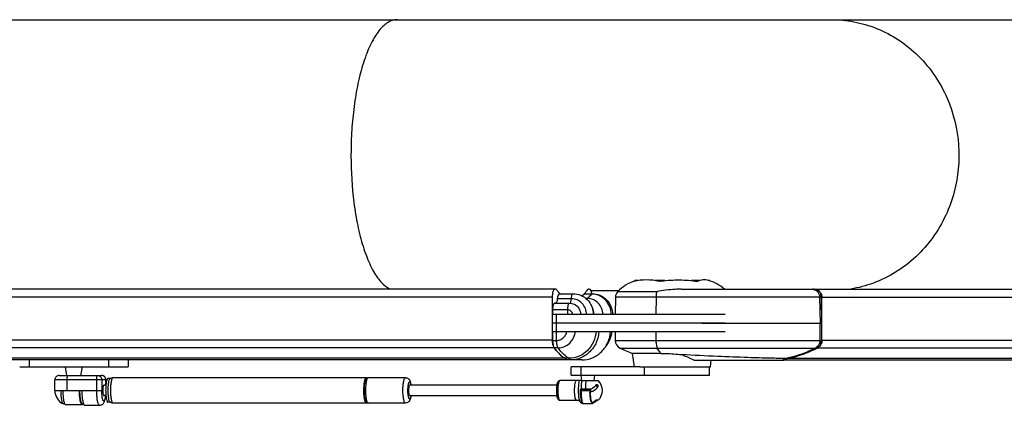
# Model space of a CAD drawing. Extents: x 0 to 594, y 0 to 420.
# Tile 12 of 18: x 501 to 548, y 135 to 153. Entities that reach past the tile are written whole.
import ezdxf

# ---------------------------------------------------------------- set-up
doc = ezdxf.new("R2010")
doc.units = 0
doc.header["$LTSCALE"] = 32.67
for name, color, linetype in [('100-512-R_LIDXF_CONTINUOUS', 7, 'CONTINUOUS'), ('100-5506_L_LDXF_CONTINUOUS', 7, 'CONTINUOUS'), ('100-5506_R_LDXF_CONTINUOUS', 7, 'CONTINUOUS'), ('100-5512-L_LDXF_CONTINUOUS', 7, 'CONTINUOUS'), ('100-5911_1_DXF_CONTINUOUS_', 7, 'CONTINUOUS'), ('100-5913_1_DXF_CONTINUOUS_', 7, 'CONTINUOUS'), ('100-5914_3_DXF_CONTINUOUS_', 7, 'CONTINUOUS'), ('102118-REF_1DXF_CONTINUOUS', 7, 'CONTINUOUS'), ('102679_1_DXF_CONTINUOUS_LI', 7, 'CONTINUOUS'), ('102683_1_DXF_CONTINUOUS_LI', 7, 'CONTINUOUS'), ('102715_1_DXF_CONTINUOUS_LI', 7, 'CONTINUOUS'), ('135122_25_DXF_CONTINUOUS_L', 7, 'CONTINUOUS'), ('135584_3_DXF_CONTINUOUS_LI', 7, 'CONTINUOUS'), ('STAB_K4-D4_3DXF_CONTINUOUS', 7, 'CONTINUOUS')]:
    doc.layers.add(name, color=color, linetype=linetype)

msp = doc.modelspace()

# ---------------------------------------------------------------- linework, layer by layer
at = {"layer": '100-512-R_LIDXF_CONTINUOUS', "color": 9, "linetype": 'CONTINUOUS'}
for p, q in [((538.791, 138.817), (538.791, 137.987)), ((531.053, 138.427), (531.053, 137.987)), ((529.354, 137.639), (538.664, 137.639)), ((537.009, 137.065), (537.174, 137.148))]:
    msp.add_line(p, q, dxfattribs=at)
at = {"layer": '100-512-R_LIDXF_CONTINUOUS', "color": 7, "linetype": 'CONTINUOUS'}
for p, q in [((538.873, 138.817), (538.873, 137.987)), ((529.131, 138.427), (529.131, 137.987)), ((529.131, 137.987), (538.873, 137.987)), ((531.288, 137.388), (529.948, 137.388)), ((530.038, 136.755), (529.948, 137.388)), ((530.288, 136.755), (533.621, 136.755)), ((532.864, 137.065), (537.091, 137.065)), ((533.621, 136.755), (533.665, 137.065)), ((537.091, 137.065), (537.256, 137.148)), ((537.174, 137.148), (537.256, 137.148))]:
    msp.add_line(p, q, dxfattribs=at)
for centre, radius, start, end in [((529.531, 137.998), 0.4, 181.5, 243.7684), ((531.829, 142.662), 5.6, 243.7684, 250.3709)]:
    msp.add_arc(centre, radius, start, end, dxfattribs=at)
at = {"layer": '100-512-R_LIDXF_CONTINUOUS', "color": 9, "linetype": 'CONTINUOUS'}
msp.add_arc((536.252, 142.035), 4.973, 280.6767, 281.6029, dxfattribs=at)
for points, knots in [([(531.053, 137.987), (531.053, 137.919), (531.061, 137.821), (531.088, 137.705), (531.106, 137.658), (531.117, 137.639)], [0, 0, 0, 0, 0.577369, 0.815351, 1, 1, 1, 1]), ([(531.288, 137.388), (531.273, 137.406), (531.211, 137.487), (531.156, 137.572), (531.117, 137.639)], [0, 0, 0, 0, 0.234171, 1, 1, 1, 1]), ([(538.582, 137.639), (538.477, 137.584), (538.052, 137.38), (537.598, 137.235), (537.253, 137.164)], [0, 0, 0, 0, 0.251333, 1, 1, 1, 1]), ([(538.791, 137.987), (538.789, 137.916), (538.75, 137.774), (538.643, 137.671), (538.582, 137.639)], [0, 0, 0, 0, 0.507136, 1, 1, 1, 1])]:
    msp.add_open_spline(points, degree=3, knots=knots, dxfattribs=at)
at = {"layer": '100-512-R_LIDXF_CONTINUOUS', "color": 7, "linetype": 'CONTINUOUS'}
for points, knots in [([(537.256, 137.148), (537.378, 137.171), (537.864, 137.282), (538.333, 137.465), (538.664, 137.639)], [0, 0, 0, 0, 0.249381, 1, 1, 1, 1]), ([(538.664, 137.639), (538.725, 137.671), (538.832, 137.774), (538.872, 137.916), (538.873, 137.987)], [0, 0, 0, 0, 0.492864, 1, 1, 1, 1]), ([(531.288, 137.388), (531.368, 137.388), (531.694, 137.382), (532.02, 137.356), (532.264, 137.328)], [0, 0, 0, 0, 0.246663, 1, 1, 1, 1]), ([(532.264, 137.328), (532.318, 137.306), (532.52, 137.224), (532.72, 137.136), (532.864, 137.065)], [0, 0, 0, 0, 0.265425, 1, 1, 1, 1]), ([(537.174, 137.148), (536.938, 137.148), (536.344, 137.159), (535.276, 137.19), (533.875, 137.244), (532.832, 137.296), (532.264, 137.328)], [0, 0, 0, 0, 0.143858, 0.36266, 0.652378, 1, 1, 1, 1])]:
    msp.add_open_spline(points, degree=3, knots=knots, dxfattribs=at)
at = {"layer": '100-5506_L_LDXF_CONTINUOUS', "color": 9, "linetype": 'CONTINUOUS'}
for p, q in [((527.056, 139.965), (526.395, 139.965)), ((528.009, 140.187), (527.655, 140.187)), ((526.886, 139.448), (526.171, 139.448)), ((526.353, 138.827), (526.353, 139.227)), ((526.885, 139.227), (526.886, 139.448))]:
    msp.add_line(p, q, dxfattribs=at)
at = {"layer": '100-5506_L_LDXF_CONTINUOUS', "color": 7, "linetype": 'CONTINUOUS'}
for p, q in [((526.501, 140.205), (527.136, 140.205)), ((527.691, 140.205), (528.036, 140.205)), ((527.803, 139.983), (527.745, 139.983)), ((526.28, 139.759), (526.969, 139.759)), ((534.328, 139.227), (526.165, 139.227)), ((526.165, 138.827), (526.165, 139.227)), ((526.171, 139.448), (526.169, 139.227)), ((526.165, 138.827), (534.328, 138.827))]:
    msp.add_line(p, q, dxfattribs=at)
msp.add_arc((527.314, 139.215), 0.797, 0.8887, 17.4829, dxfattribs=at)
for points, knots in [([(526.395, 139.965), (526.391, 139.919), (526.38, 139.855), (526.348, 139.786), (526.328, 139.764), (526.317, 139.759)], [0, 0, 0, 0, 0.618797, 0.842426, 1, 1, 1, 1]), ([(526.501, 140.205), (526.469, 140.205), (526.43, 140.139), (526.407, 140.057), (526.398, 139.997), (526.395, 139.965)], [0, 0, 0, 0, 0.347696, 0.643961, 1, 1, 1, 1]), ([(527.136, 140.205), (527.261, 140.205), (527.515, 140.153), (527.835, 139.935), (528.049, 139.61), (528.101, 139.354), (528.102, 139.227)], [0, 0, 0, 0, 0.248206, 0.497442, 0.748174, 1, 1, 1, 1]), ([(527.655, 140.187), (527.647, 140.179), (527.618, 140.15), (527.587, 140.122), (527.563, 140.102)], [0, 0, 0, 0, 0.256859, 1, 1, 1, 1]), ([(527.691, 140.205), (527.688, 140.205), (527.674, 140.203), (527.662, 140.194), (527.655, 140.187)], [0, 0, 0, 0, 0.226246, 1, 1, 1, 1]), ([(528.545, 139.227), (528.544, 139.326), (528.503, 139.524), (528.338, 139.775), (528.093, 139.944), (527.899, 139.983), (527.803, 139.983)], [0, 0, 0, 0, 0.253987, 0.505627, 0.753981, 1, 1, 1, 1]), ([(528.036, 140.205), (528.161, 140.205), (528.415, 140.153), (528.735, 139.935), (528.949, 139.61), (529.001, 139.354), (529.003, 139.227)], [0, 0, 0, 0, 0.248206, 0.497442, 0.748174, 1, 1, 1, 1]), ([(526.28, 139.759), (526.265, 139.759), (526.239, 139.74), (526.219, 139.705), (526.195, 139.65), (526.177, 139.562), (526.171, 139.488), (526.171, 139.448)], [0, 0, 0, 0, 0.136609, 0.234978, 0.355663, 0.654176, 1, 1, 1, 1])]:
    msp.add_open_spline(points, degree=3, knots=knots, dxfattribs=at)
at = {"layer": '100-5506_L_LDXF_CONTINUOUS', "color": 9, "linetype": 'CONTINUOUS'}
for points, knots in [([(526.995, 139.759), (527.004, 139.763), (527.02, 139.787), (527.044, 139.855), (527.052, 139.919), (527.056, 139.965)], [0, 0, 0, 0, 0.14029, 0.360625, 1, 1, 1, 1]), ([(527.056, 139.965), (527.059, 140.023), (527.071, 140.101), (527.1, 140.182), (527.125, 140.205), (527.136, 140.205)], [0, 0, 0, 0, 0.668275, 0.878612, 1, 1, 1, 1]), ([(527.78, 139.227), (527.779, 139.324), (527.739, 139.517), (527.578, 139.762), (527.339, 139.927), (527.149, 139.965), (527.056, 139.965)], [0, 0, 0, 0, 0.253987, 0.505626, 0.75398, 1, 1, 1, 1]), ([(527.803, 139.983), (527.821, 139.995), (527.899, 140.053), (527.964, 140.127), (528.009, 140.187)], [0, 0, 0, 0, 0.22365, 1, 1, 1, 1]), ([(528.009, 140.187), (528.011, 140.19), (528.018, 140.198), (528.029, 140.205), (528.036, 140.205)], [0, 0, 0, 0, 0.307572, 1, 1, 1, 1]), ([(528.948, 139.227), (528.946, 139.352), (528.896, 139.604), (528.687, 139.922), (528.377, 140.137), (528.13, 140.187), (528.009, 140.187)], [0, 0, 0, 0, 0.253988, 0.505634, 0.753988, 1, 1, 1, 1]), ([(526.886, 139.448), (526.886, 139.488), (526.891, 139.562), (526.904, 139.649), (526.922, 139.705), (526.937, 139.738), (526.956, 139.759), (526.969, 139.759)], [0, 0, 0, 0, 0.359206, 0.66611, 0.787433, 0.883, 1, 1, 1, 1]), ([(527.187, 139.713), (527.277, 139.672), (527.439, 139.532), (527.499, 139.328), (527.501, 139.227)], [0, 0, 0, 0, 0.495701, 1, 1, 1, 1]), ([(527.11, 139.227), (527.108, 139.284), (527.059, 139.4), (526.942, 139.448), (526.886, 139.448)], [0, 0, 0, 0, 0.505933, 1, 1, 1, 1])]:
    msp.add_open_spline(points, degree=3, knots=knots, dxfattribs=at)
at = {"layer": '100-5506_L_LDXF_CONTINUOUS', "color": 7, "linetype": 'CONTINUOUS'}
msp.add_open_spline([(526.969, 139.759), (527.043, 139.759), (527.119, 139.743), (527.187, 139.713)], degree=3, dxfattribs=at)
at = {"layer": '100-5506_R_LDXF_CONTINUOUS', "color": 7, "linetype": 'CONTINUOUS'}
for p, q in [((526.165, 138.827), (534.328, 138.827)), ((526.165, 138.427), (526.165, 138.827)), ((526.165, 138.427), (534.328, 138.427)), ((526.169, 138.427), (526.174, 137.996)), ((526.95, 137.158), (526.762, 137.158)), ((526.762, 137.158), (526.822, 137.076)), ((527.557, 137.076), (526.822, 137.076))]:
    msp.add_line(p, q, dxfattribs=at)
at = {"layer": '100-5506_R_LDXF_CONTINUOUS', "color": 9, "linetype": 'CONTINUOUS'}
for p, q in [((526.353, 138.427), (526.353, 138.827)), ((526.362, 137.996), (526.357, 138.427)), ((526.174, 137.996), (526.362, 137.996)), ((526.438, 137.649), (526.25, 137.649)), ((527.01, 137.076), (526.95, 137.158))]:
    msp.add_line(p, q, dxfattribs=at)
for points, knots in [([(526.362, 137.996), (526.418, 137.996), (526.534, 138.018), (526.684, 138.111), (526.795, 138.253), (526.833, 138.368), (526.843, 138.427)], [0, 0, 0, 0, 0.243576, 0.490673, 0.743061, 1, 1, 1, 1]), ([(526.438, 137.649), (526.537, 137.649), (526.74, 137.689), (526.999, 137.86), (527.182, 138.117), (527.239, 138.323), (527.249, 138.427)], [0, 0, 0, 0, 0.243228, 0.490277, 0.742916, 1, 1, 1, 1]), ([(526.438, 137.649), (526.425, 137.667), (526.403, 137.714), (526.371, 137.83), (526.362, 137.927), (526.362, 137.996)], [0, 0, 0, 0, 0.188611, 0.427048, 1, 1, 1, 1]), ([(526.95, 137.158), (526.904, 137.182), (526.703, 137.31), (526.544, 137.496), (526.438, 137.649)], [0, 0, 0, 0, 0.218508, 1, 1, 1, 1])]:
    msp.add_open_spline(points, degree=3, knots=knots, dxfattribs=at)
at = {"layer": '100-5506_R_LDXF_CONTINUOUS', "color": 7, "linetype": 'CONTINUOUS'}
for points, knots in [([(528.223, 138.427), (528.213, 138.259), (528.133, 137.925), (527.847, 137.506), (527.435, 137.225), (527.11, 137.158), (526.95, 137.158)], [0, 0, 0, 0, 0.257106, 0.509866, 0.756925, 1, 1, 1, 1]), ([(528.361, 138.427), (528.35, 138.248), (528.266, 137.893), (527.964, 137.446), (527.525, 137.146), (527.18, 137.076), (527.01, 137.076)], [0, 0, 0, 0, 0.257114, 0.5099, 0.756955, 1, 1, 1, 1]), ([(527.557, 137.076), (527.727, 137.076), (528.073, 137.146), (528.511, 137.446), (528.813, 137.893), (528.897, 138.248), (528.908, 138.427)], [0, 0, 0, 0, 0.243045, 0.4901, 0.742886, 1, 1, 1, 1]), ([(528.673, 137.701), (528.753, 137.799), (528.896, 138.027), (528.964, 138.289), (528.974, 138.427)], [0, 0, 0, 0, 0.478387, 1, 1, 1, 1]), ([(526.174, 137.996), (526.174, 137.927), (526.183, 137.83), (526.215, 137.714), (526.237, 137.667), (526.25, 137.649)], [0, 0, 0, 0, 0.572951, 0.811388, 1, 1, 1, 1]), ([(526.25, 137.649), (526.289, 137.593), (526.431, 137.404), (526.612, 137.236), (526.762, 137.158)], [0, 0, 0, 0, 0.285666, 1, 1, 1, 1])]:
    msp.add_open_spline(points, degree=3, knots=knots, dxfattribs=at)
at = {"layer": '100-5512-L_LDXF_CONTINUOUS', "color": 7, "linetype": 'CONTINUOUS'}
for p, q in [((530.193, 140.825), (530.055, 140.825)), ((530.055, 140.825), (530.055, 140.797)), ((531.479, 140.825), (531.015, 140.825)), ((531.213, 140.825), (531.213, 140.788)), ((533.114, 140.825), (532.737, 140.825)), ((532.987, 140.825), (532.987, 140.79)), ((533.603, 140.825), (533.552, 140.825)), ((533.603, 140.825), (533.603, 140.81)), ((529.142, 140.045), (529.12, 139.227)), ((532.249, 140.419), (538.503, 140.419)), ((538.894, 138.817), (538.864, 140.045)), ((533.215, 138.817), (538.894, 138.817))]:
    msp.add_line(p, q, dxfattribs=at)
at = {"layer": '100-5512-L_LDXF_CONTINUOUS', "color": 9, "linetype": 'CONTINUOUS'}
for p, q in [((538.864, 140.045), (529.142, 140.045)), ((531.085, 140.297), (529.244, 140.297)), ((531.056, 140.045), (531.05, 139.227)), ((538.781, 140.045), (538.812, 138.817))]:
    msp.add_line(p, q, dxfattribs=at)
at = {"layer": '100-5512-L_LDXF_CONTINUOUS', "color": 7, "linetype": 'CONTINUOUS'}
for centre, radius, start, end in [((530.621, 139.017), 1.88, 107.5239, 137.1077), ((530.269, 140.296), 0.554, 112.6582, 117.8651), ((530.286, 140.245), 0.607, 105.2504, 107.1836), ((531.829, 137.339), 3.503, 98.4607, 100.3894), ((533.037, 139.017), 1.88, 48.2438, 74.7441), ((529.525, 140.035), 0.384, 137.1077, 178.5), ((538.503, 140.08), 0.34, 87.5233, 89.9942)]:
    msp.add_arc(centre, radius, start, end, dxfattribs=at)
for points, knots in [([(531.198, 140.785), (531.006, 140.839), (530.604, 140.873), (530.202, 140.839), (530.01, 140.785)], [0, 0, 0, 0, 0.500001, 1, 1, 1, 1]), ([(531.314, 140.804), (531.595, 140.846), (532.166, 140.87), (532.737, 140.836), (533.017, 140.785)], [0, 0, 0, 0, 0.500046, 1, 1, 1, 1]), ([(533.532, 140.831), (533.449, 140.854), (533.271, 140.867), (533.095, 140.826), (533.017, 140.785)], [0, 0, 0, 0, 0.493375, 1, 1, 1, 1]), ([(532.249, 140.419), (532.152, 140.419), (531.762, 140.408), (531.373, 140.355), (531.085, 140.297)], [0, 0, 0, 0, 0.248566, 1, 1, 1, 1]), ([(538.864, 140.045), (538.862, 140.093), (538.843, 140.188), (538.767, 140.31), (538.654, 140.394), (538.563, 140.417), (538.517, 140.419)], [0, 0, 0, 0, 0.256953, 0.50987, 0.757086, 1, 1, 1, 1])]:
    msp.add_open_spline(points, degree=3, knots=knots, dxfattribs=at)
at = {"layer": '100-5512-L_LDXF_CONTINUOUS', "color": 9, "linetype": 'CONTINUOUS'}
for points, knots in [([(531.085, 140.297), (531.081, 140.279), (531.063, 140.196), (531.056, 140.111), (531.056, 140.045)], [0, 0, 0, 0, 0.221487, 1, 1, 1, 1]), ([(538.421, 140.419), (538.467, 140.419), (538.561, 140.4), (538.68, 140.316), (538.76, 140.192), (538.78, 140.094), (538.781, 140.045)], [0, 0, 0, 0, 0.242889, 0.489949, 0.742865, 1, 1, 1, 1])]:
    msp.add_open_spline(points, degree=3, knots=knots, dxfattribs=at)
at = {"layer": '100-5911_1_DXF_CONTINUOUS_', "color": 7, "linetype": 'CONTINUOUS'}
for p, q in [((527.553, 136.101), (527.522, 136.355)), ((528.13, 136.101), (528.162, 136.355))]:
    msp.add_line(p, q, dxfattribs=at)
at = {"layer": '100-5913_1_DXF_CONTINUOUS_', "color": 7, "linetype": 'CONTINUOUS'}
for p, q in [((503.233, 136.344), (503.166, 136.756)), ((503.899, 136.344), (503.966, 136.756))]:
    msp.add_line(p, q, dxfattribs=at)
at = {"layer": '100-5914_3_DXF_CONTINUOUS_', "color": 7, "linetype": 'CONTINUOUS'}
for p in [(501.006, 136.756), (506.125, 137.076)]:
    msp.add_line(p, (506.125, 136.756), dxfattribs=at)
at = {"layer": '100-5914_3_DXF_CONTINUOUS_', "color": 9, "linetype": 'CONTINUOUS'}
for p, q in [((501.454, 137.076), (501.454, 136.756)), ((505.213, 136.756), (505.213, 137.076))]:
    msp.add_line(p, q, dxfattribs=at)
at = {"layer": '102118-REF_1DXF_CONTINUOUS', "color": 7, "linetype": 'CONTINUOUS'}
for p, q in [((526.369, 135.877), (519.418, 135.878)), ((527.301, 136.101), (526.508, 136.101)), ((527.43, 136.101), (527.301, 136.101)), ((527.443, 136.101), (527.43, 136.101)), ((527.55, 136.101), (527.443, 136.101)), ((527.55, 136.101), (528.322, 136.101)), ((528.32, 135.831), (528.177, 135.831)), ((528.322, 136.101), (528.331, 136.101)), ((519.418, 135.398), (526.368, 135.397)), ((527.494, 135.695), (527.502, 135.691)), ((527.494, 135.691), (527.494, 135.695)), ((527.94, 135.691), (527.502, 135.691)), ((527.734, 135.695), (527.514, 135.695)), ((527.522, 135.691), (527.518, 135.67)), ((527.938, 135.554), (527.937, 135.559)), ((527.94, 135.684), (527.94, 135.683)), ((527.962, 135.663), (527.94, 135.559)), ((527.942, 135.67), (527.945, 135.685)), ((527.957, 135.69), (527.95, 135.653)), ((527.962, 135.666), (527.962, 135.663)), ((526.508, 135.173), (527.301, 135.173)), ((527.3, 135.173), (527.301, 135.173)), ((527.301, 135.173), (527.409, 135.173)), ((527.575, 135.024), (527.575, 135.083)), ((527.63, 135.013), (528.054, 135.013)), ((528.108, 135.1), (528.108, 135.057)), ((528.322, 135.173), (528.21, 135.173)), ((528.331, 135.173), (528.322, 135.173))]:
    msp.add_line(p, q, dxfattribs=at)
at = {"layer": '102118-REF_1DXF_CONTINUOUS', "color": 9, "linetype": 'CONTINUOUS'}
for p, q in [((527.937, 135.611), (527.513, 135.611)), ((527.518, 135.67), (527.942, 135.67)), ((527.301, 135.173), (527.301, 135.173))]:
    msp.add_line(p, q, dxfattribs=at)
at = {"layer": '102118-REF_1DXF_CONTINUOUS', "color": 7, "linetype": 'CONTINUOUS'}
for centre, radius, start, end in [((527.861, 135.637), 0.66, 315.3267, 44.668), ((527.514, 134.006), 1.688, 89.9917, 90.6493), ((527.733, 128.085), 7.61, 88.4383, 89.9923), ((531.013, 135.613), 3.076, 180.0285, 181.0099), ((531.144, 135.637), 3.205, 179.0235, 179.1564), ((530.81, 135.613), 2.865, 180.4249, 180.6367), ((527.219, 134.982), 0.269, 33.0116, 45.2031), ((534.114, 139.47), 7.957, 213.0622, 213.3691), ((527.696, 135.18), 0.16, 220.9884, 223.7261), ((528.232, 135.164), 0.247, 203.0965, 205.9401), ((527.814, 135.618), 0.596, 289.7251, 292.1709), ((527.813, 135.619), 0.597, 292.17, 292.9966), ((527.8, 135.196), 0.328, 336.9107, 339.8893)]:
    msp.add_arc(centre, radius, start, end, dxfattribs=at)
at = {"layer": '102118-REF_1DXF_CONTINUOUS', "color": 9, "linetype": 'CONTINUOUS'}
for centre, radius, start, end in [((527.976, 135.579), 1.556, 186.399, 186.693), ((530.506, 135.637), 2.557, 179.7092, 180.7735)]:
    msp.add_arc(centre, radius, start, end, dxfattribs=at)
at = {"layer": '102118-REF_1DXF_CONTINUOUS', "color": 7, "linetype": 'CONTINUOUS'}
for points, knots in [([(526.508, 136.101), (526.487, 136.101), (526.447, 136.087), (526.413, 136.042), (526.393, 135.993), (526.372, 135.913), (526.357, 135.794), (526.351, 135.637), (526.357, 135.481), (526.372, 135.361), (526.392, 135.281), (526.413, 135.232), (526.447, 135.187), (526.487, 135.173), (526.508, 135.173)], [0, 0, 0, 0, 0.05967, 0.109522, 0.156934, 0.210707, 0.343839, 0.500029, 0.656216, 0.789331, 0.84309, 0.890493, 0.940348, 1, 1, 1, 1]), ([(528.226, 135.901), (528.213, 135.877), (528.142, 135.777), (528.029, 135.713), (527.94, 135.683)], [0, 0, 0, 0, 0.225617, 1, 1, 1, 1]), ([(527.94, 135.559), (527.983, 135.57), (528.131, 135.623), (528.269, 135.729), (528.32, 135.831)], [0, 0, 0, 0, 0.278028, 1, 1, 1, 1]), ([(528.252, 135.915), (528.271, 135.915), (528.308, 135.895), (528.329, 135.849), (528.32, 135.831)], [0, 0, 0, 0, 0.485369, 1, 1, 1, 1]), ([(527.575, 135.024), (527.559, 135.057), (527.534, 135.146), (527.51, 135.299), (527.495, 135.487), (527.493, 135.622), (527.494, 135.691)], [0, 0, 0, 0, 0.166071, 0.403264, 0.690437, 1, 1, 1, 1]), ([(527.518, 135.67), (527.517, 135.666), (527.514, 135.646), (527.513, 135.627), (527.513, 135.611)], [0, 0, 0, 0, 0.213332, 1, 1, 1, 1]), ([(527.513, 135.611), (527.513, 135.535), (527.518, 135.393), (527.538, 135.227), (527.562, 135.119), (527.582, 135.064), (527.601, 135.027), (527.621, 135.013), (527.63, 135.013)], [0, 0, 0, 0, 0.366178, 0.678775, 0.800862, 0.894783, 0.959352, 1, 1, 1, 1]), ([(527.937, 135.611), (527.937, 135.617), (527.937, 135.636), (527.939, 135.656), (527.942, 135.67)], [0, 0, 0, 0, 0.27678, 1, 1, 1, 1]), ([(528.005, 135.067), (527.994, 135.093), (527.976, 135.159), (527.948, 135.321), (527.939, 135.457), (527.938, 135.554)], [0, 0, 0, 0, 0.175448, 0.410541, 1, 1, 1, 1]), ([(527.94, 135.559), (527.943, 135.458), (527.952, 135.317), (527.983, 135.15), (528.002, 135.083), (528.015, 135.057)], [0, 0, 0, 0, 0.595663, 0.829176, 1, 1, 1, 1]), ([(527.95, 135.653), (527.949, 135.649), (527.946, 135.628), (527.945, 135.608), (527.945, 135.592)], [0, 0, 0, 0, 0.213061, 1, 1, 1, 1]), ([(527.955, 135.678), (527.956, 135.678), (527.96, 135.675), (527.962, 135.67), (527.962, 135.666)], [0, 0, 0, 0, 0.28848, 1, 1, 1, 1]), ([(527.468, 135.093), (527.48, 135.075), (527.512, 135.043), (527.554, 135.027), (527.575, 135.024)], [0, 0, 0, 0, 0.502042, 1, 1, 1, 1]), ([(528.054, 135.013), (528.05, 135.013), (528.029, 135.019), (528.018, 135.04), (528.01, 135.056)], [0, 0, 0, 0, 0.181509, 1, 1, 1, 1]), ([(528.032, 135.064), (528.034, 135.062), (528.04, 135.057), (528.048, 135.053), (528.054, 135.053)], [0, 0, 0, 0, 0.29207, 1, 1, 1, 1]), ([(528.054, 135.053), (528.057, 135.053), (528.076, 135.059), (528.086, 135.078), (528.093, 135.092)], [0, 0, 0, 0, 0.182443, 1, 1, 1, 1]), ([(528.102, 135.067), (528.096, 135.053), (528.086, 135.03), (528.063, 135.013), (528.054, 135.013)], [0, 0, 0, 0, 0.62297, 1, 1, 1, 1])]:
    msp.add_open_spline(points, degree=3, knots=knots, dxfattribs=at)
at = {"layer": '102118-REF_1DXF_CONTINUOUS', "color": 9, "linetype": 'CONTINUOUS'}
for points, knots in [([(526.43, 135.877), (526.421, 135.799), (526.414, 135.641), (526.421, 135.484), (526.43, 135.405)], [0, 0, 0, 0, 0.498698, 1, 1, 1, 1]), ([(526.508, 136.101), (526.498, 136.101), (526.477, 136.08), (526.449, 136.006), (526.437, 135.933), (526.43, 135.877)], [0, 0, 0, 0, 0.112502, 0.315078, 1, 1, 1, 1]), ([(527.296, 135.174), (527.289, 135.176), (527.275, 135.191), (527.251, 135.241), (527.23, 135.339), (527.214, 135.484), (527.209, 135.651), (527.216, 135.816), (527.231, 135.94), (527.25, 136.022), (527.266, 136.066), (527.285, 136.101), (527.301, 136.101)], [0, 0, 0, 0, 0.023083, 0.059179, 0.172828, 0.331134, 0.512752, 0.692295, 0.844723, 0.904171, 0.949965, 1, 1, 1, 1]), ([(527.43, 136.101), (527.41, 136.029), (527.387, 135.859), (527.378, 135.596), (527.392, 135.372), (527.417, 135.217), (527.434, 135.154), (527.445, 135.129)], [0, 0, 0, 0, 0.228957, 0.521523, 0.802308, 0.915166, 1, 1, 1, 1]), ([(527.451, 135.142), (527.432, 135.208), (527.409, 135.364), (527.396, 135.612), (527.405, 135.866), (527.425, 136.029), (527.443, 136.101)], [0, 0, 0, 0, 0.213268, 0.489256, 0.770977, 1, 1, 1, 1]), ([(527.55, 136.101), (527.545, 136.072), (527.524, 135.937), (527.516, 135.801), (527.514, 135.695)], [0, 0, 0, 0, 0.217711, 1, 1, 1, 1]), ([(527.734, 135.695), (527.734, 135.732), (527.739, 135.868), (527.751, 136.004), (527.77, 136.101)], [0, 0, 0, 0, 0.275371, 1, 1, 1, 1]), ([(526.43, 135.397), (526.437, 135.342), (526.449, 135.269), (526.477, 135.194), (526.498, 135.173), (526.508, 135.173)], [0, 0, 0, 0, 0.684927, 0.887501, 1, 1, 1, 1]), ([(527.301, 135.173), (527.3, 135.173), (527.298, 135.173), (527.297, 135.174), (527.296, 135.174)], [0, 0, 0, 0, 0.493413, 1, 1, 1, 1]), ([(527.468, 135.093), (527.467, 135.097), (527.46, 135.113), (527.455, 135.129), (527.451, 135.142)], [0, 0, 0, 0, 0.224831, 1, 1, 1, 1])]:
    msp.add_open_spline(points, degree=3, knots=knots, dxfattribs=at)
at = {"layer": '102118-REF_1DXF_CONTINUOUS', "color": 7, "linetype": 'CONTINUOUS'}
for points in [[(528.226, 135.901), (528.23, 135.91), (528.242, 135.915), (528.252, 135.915)], [(528.046, 135.07), (528.106, 135.095), (528.162, 135.13), (528.21, 135.173)], [(528.304, 135.173), (528.247, 135.123), (528.179, 135.083), (528.108, 135.057)]]:
    msp.add_open_spline(points, degree=3, dxfattribs=at)
at = {"layer": '102679_1_DXF_CONTINUOUS_LI', "color": 7, "linetype": 'CONTINUOUS'}
for p, q in [((538.518, 140.425), (563.827, 140.425)), ((538.894, 138.009), (538.894, 140.025)), ((538.668, 137.642), (538.664, 137.639)), ((538.668, 137.642), (538.664, 137.639)), ((564.041, 137.065), (537.091, 137.065)), ((537.26, 137.149), (537.254, 137.148)), ((537.26, 137.149), (537.254, 137.148)), ((564.206, 137.148), (537.256, 137.148))]:
    msp.add_line(p, q, dxfattribs=at)
at = {"layer": '102679_1_DXF_CONTINUOUS_LI', "color": 9, "linetype": 'CONTINUOUS'}
for p, q in [((565.845, 140.025), (538.894, 140.025)), ((538.686, 137.651), (565.637, 137.651)), ((538.894, 138.009), (565.845, 138.009))]:
    msp.add_line(p, q, dxfattribs=at)
at = {"layer": '102679_1_DXF_CONTINUOUS_LI', "color": 7, "linetype": 'CONTINUOUS'}
for centre, radius, start, end in [((538.518, 140.071), 0.354, 94.5198, 100.4026), ((538.518, 140.071), 0.354, 92.2631, 94.5156), ((538.518, 140.072), 0.353, 90.0006, 92.2633), ((536.279, 142.187), 5.135, 297.4686, 297.6709), ((536.278, 142.189), 5.138, 297.7317, 297.9466)]:
    msp.add_arc(centre, radius, start, end, dxfattribs=at)
for points, knots in [([(538.518, 140.425), (538.567, 140.425), (538.667, 140.404), (538.792, 140.314), (538.875, 140.181), (538.894, 140.077), (538.894, 140.025)], [0, 0, 0, 0, 0.242779, 0.489849, 0.742864, 1, 1, 1, 1]), ([(538.648, 137.631), (538.538, 137.574), (538.095, 137.363), (537.621, 137.217), (537.26, 137.149)], [0, 0, 0, 0, 0.2514, 1, 1, 1, 1]), ([(538.894, 138.009), (538.894, 137.936), (538.856, 137.79), (538.748, 137.684), (538.686, 137.651)], [0, 0, 0, 0, 0.507147, 1, 1, 1, 1])]:
    msp.add_open_spline(points, degree=3, knots=knots, dxfattribs=at)
at = {"layer": '102683_1_DXF_CONTINUOUS_LI', "color": 7, "linetype": 'CONTINUOUS'}
for p, q in [((425.943, 140.436), (526.302, 140.436)), ((526.165, 138.019), (526.165, 140.036)), ((527.655, 140.187), (527.656, 140.188)), ((527.655, 140.187), (527.656, 140.188)), ((526.25, 137.649), (526.248, 137.652)), ((526.25, 137.648), (526.248, 137.652)), ((526.762, 137.159), (426.403, 137.159)), ((526.822, 137.076), (426.463, 137.076)), ((526.762, 137.159), (526.76, 137.16)), ((526.762, 137.159), (526.76, 137.16)), ((526.822, 137.076), (526.762, 137.159))]:
    msp.add_line(p, q, dxfattribs=at)
at = {"layer": '102683_1_DXF_CONTINUOUS_LI', "color": 9, "linetype": 'CONTINUOUS'}
for p, q in [((526.165, 140.036), (425.806, 140.036)), ((425.806, 138.019), (526.165, 138.019)), ((425.882, 137.661), (526.241, 137.661))]:
    msp.add_line(p, q, dxfattribs=at)
at = {"layer": '102683_1_DXF_CONTINUOUS_LI', "color": 7, "linetype": 'CONTINUOUS'}
for centre, radius, start, end in [((527.601, 141.238), 1.496, 223.2002, 223.702), ((526.61, 141.219), 1.468, 315.4238, 316.8054), ((527.334, 138.019), 1.168, 180.0001, 180.7277), ((527.331, 138.019), 1.166, 180.7273, 181.4534), ((528.364, 139.118), 2.574, 214.4526, 214.7124), ((528.325, 139.091), 2.527, 214.8003, 215.0635)]:
    msp.add_arc(centre, radius, start, end, dxfattribs=at)
for points, knots in [([(526.165, 140.036), (526.165, 140.087), (526.172, 140.183), (526.195, 140.294), (526.224, 140.366), (526.25, 140.411), (526.282, 140.436), (526.302, 140.436)], [0, 0, 0, 0, 0.344872, 0.644085, 0.765223, 0.863864, 1, 1, 1, 1]), ([(526.302, 140.436), (526.307, 140.436), (526.332, 140.432), (526.35, 140.412), (526.361, 140.397)], [0, 0, 0, 0, 0.212896, 1, 1, 1, 1]), ([(527.83, 140.397), (527.835, 140.403), (527.849, 140.421), (527.873, 140.436), (527.889, 140.436)], [0, 0, 0, 0, 0.305411, 1, 1, 1, 1]), ([(527.889, 140.436), (527.921, 140.436), (527.966, 140.377), (527.995, 140.295), (528.008, 140.237), (528.013, 140.205)], [0, 0, 0, 0, 0.35391, 0.644408, 1, 1, 1, 1]), ([(526.361, 140.397), (526.373, 140.38), (526.42, 140.317), (526.471, 140.256), (526.511, 140.214)], [0, 0, 0, 0, 0.261352, 1, 1, 1, 1]), ([(527.563, 140.102), (527.571, 140.109), (527.602, 140.136), (527.633, 140.164), (527.655, 140.187)], [0, 0, 0, 0, 0.243318, 1, 1, 1, 1]), ([(527.681, 140.214), (527.694, 140.228), (527.747, 140.286), (527.795, 140.348), (527.83, 140.397)], [0, 0, 0, 0, 0.238891, 1, 1, 1, 1]), ([(526.241, 137.661), (526.214, 137.701), (526.18, 137.812), (526.167, 137.925), (526.166, 137.99)], [0, 0, 0, 0, 0.426697, 1, 1, 1, 1]), ([(526.76, 137.16), (526.715, 137.183), (526.517, 137.309), (526.361, 137.49), (526.257, 137.639)], [0, 0, 0, 0, 0.219061, 1, 1, 1, 1])]:
    msp.add_open_spline(points, degree=3, knots=knots, dxfattribs=at)
at = {"layer": '102715_1_DXF_CONTINUOUS_LI', "color": 7, "linetype": 'CONTINUOUS'}
for p, q in [((530.288, 136.755), (527.042, 136.755)), ((527.042, 136.355), (527.042, 136.755)), ((533.589, 136.355), (533.589, 136.755)), ((527.042, 136.355), (533.589, 136.355))]:
    msp.add_line(p, q, dxfattribs=at)
at = {"layer": '102715_1_DXF_CONTINUOUS_LI', "color": 9, "linetype": 'CONTINUOUS'}
for p, q in [((527.504, 136.755), (527.504, 136.355)), ((530.489, 136.755), (530.489, 136.355))]:
    msp.add_line(p, q, dxfattribs=at)
at = {"layer": '135122_25_DXF_CONTINUOUS_L', "color": 7, "linetype": 'CONTINUOUS'}
for p, q in [((441.724, 153.152), (555.765, 153.152)), ((527.973, 140.352), (529.298, 140.352))]:
    msp.add_line(p, q, dxfattribs=at)
at = {"layer": '135122_25_DXF_CONTINUOUS_L', "color": 9, "linetype": 'CONTINUOUS'}
for points, knots in [([(518.84, 153.152), (518.777, 153.152), (518.645, 153.135), (518.448, 153.058), (518.251, 152.926), (517.973, 152.658), (517.649, 152.167), (517.321, 151.415), (517.048, 150.494), (516.842, 149.456), (516.709, 148.361), (516.627, 146.892), (516.672, 145.418), (516.855, 143.971), (517.066, 142.939), (517.343, 142.029), (517.633, 141.381), (517.894, 140.97), (518.132, 140.677), (518.341, 140.506), (518.488, 140.436)], [0, 0, 0, 0, 0.013599, 0.028382, 0.045059, 0.064204, 0.111209, 0.17044, 0.240315, 0.317515, 0.397921, 0.477488, 0.634136, 0.714451, 0.791253, 0.860451, 0.918825, 0.943442, 0.965025, 1, 1, 1, 1]), ([(539.348, 153.152), (539.699, 153.152), (540.424, 153.084), (541.498, 152.77), (542.536, 152.227), (543.471, 151.467), (544.25, 150.529), (545.012, 149.142), (545.47, 147.255), (545.288, 145.336), (544.765, 143.887), (544.155, 142.84), (543.352, 141.923), (542.399, 141.191), (541.353, 140.679), (540.616, 140.484), (540.252, 140.425)], [0, 0, 0, 0, 0.056803, 0.116964, 0.179922, 0.244832, 0.310568, 0.375828, 0.499391, 0.61805, 0.681843, 0.747244, 0.812941, 0.877646, 0.940268, 1, 1, 1, 1])]:
    msp.add_open_spline(points, degree=3, knots=knots, dxfattribs=at)
at = {"layer": '135584_3_DXF_CONTINUOUS_LI', "color": 7, "linetype": 'CONTINUOUS'}
for p, q in [((517.377, 136.238), (505.41, 136.238)), ((519.222, 136.238), (517.456, 136.238)), ((505.076, 135.878), (504.978, 135.878)), ((505.285, 136.198), (505.175, 136.198)), ((517.414, 136.198), (517.377, 136.198)), ((505.076, 135.398), (504.978, 135.398)), ((505.285, 135.078), (505.175, 135.078)), ((517.377, 135.038), (505.41, 135.038)), ((517.414, 135.078), (517.377, 135.078)), ((519.222, 135.038), (517.456, 135.038))]:
    msp.add_line(p, q, dxfattribs=at)
at = {"layer": '135584_3_DXF_CONTINUOUS_LI', "color": 9, "linetype": 'CONTINUOUS'}
for p, q in [((519.105, 135.638), (519.105, 135.655)), ((519.34, 135.638), (519.34, 135.649))]:
    msp.add_line(p, q, dxfattribs=at)
at = {"layer": '135584_3_DXF_CONTINUOUS_LI', "color": 7, "linetype": 'CONTINUOUS'}
for points, knots in [([(505.276, 136.192), (505.285, 136.199), (505.325, 136.226), (505.374, 136.238), (505.41, 136.238)], [0, 0, 0, 0, 0.245818, 1, 1, 1, 1]), ([(517.261, 135.638), (517.261, 135.714), (517.266, 135.856), (517.286, 136.023), (517.31, 136.131), (517.329, 136.187), (517.348, 136.224), (517.369, 136.238), (517.377, 136.238)], [0, 0, 0, 0, 0.366007, 0.67867, 0.800815, 0.89479, 0.959378, 1, 1, 1, 1]), ([(517.456, 136.238), (517.447, 136.238), (517.427, 136.224), (517.408, 136.187), (517.388, 136.131), (517.364, 136.023), (517.344, 135.856), (517.339, 135.714), (517.339, 135.638)], [0, 0, 0, 0, 0.040622, 0.10521, 0.199183, 0.321327, 0.633988, 1, 1, 1, 1]), ([(517.377, 136.238), (517.381, 136.238), (517.399, 136.233), (517.41, 136.215), (517.417, 136.203)], [0, 0, 0, 0, 0.188893, 1, 1, 1, 1]), ([(519.222, 136.238), (519.267, 136.238), (519.356, 136.208), (519.433, 136.107), (519.468, 135.994), (519.481, 135.918), (519.486, 135.878)], [0, 0, 0, 0, 0.279888, 0.527951, 0.750191, 1, 1, 1, 1]), ([(505.175, 136.198), (505.167, 136.198), (505.148, 136.185), (505.13, 136.151), (505.111, 136.099), (505.089, 135.998), (505.071, 135.842), (505.066, 135.71), (505.066, 135.638)], [0, 0, 0, 0, 0.040622, 0.105211, 0.199185, 0.321328, 0.633987, 1, 1, 1, 1]), ([(505.183, 135.638), (505.183, 135.703), (505.187, 135.826), (505.205, 135.989), (505.228, 136.103), (505.254, 136.165), (505.268, 136.186), (505.276, 136.192)], [0, 0, 0, 0, 0.342773, 0.644484, 0.870136, 0.947225, 1, 1, 1, 1]), ([(517.377, 136.198), (517.369, 136.198), (517.35, 136.185), (517.332, 136.15), (517.314, 136.098), (517.292, 135.997), (517.273, 135.842), (517.269, 135.709), (517.269, 135.638)], [0, 0, 0, 0, 0.040622, 0.105211, 0.199185, 0.321328, 0.633987, 1, 1, 1, 1]), ([(519.418, 135.878), (519.409, 135.878), (519.393, 135.848), (519.383, 135.801), (519.373, 135.724), (519.371, 135.668), (519.371, 135.638)], [0, 0, 0, 0, 0.102099, 0.318689, 0.632558, 1, 1, 1, 1]), ([(505.066, 135.638), (505.066, 135.567), (505.071, 135.434), (505.089, 135.278), (505.111, 135.178), (505.13, 135.126), (505.148, 135.091), (505.167, 135.078), (505.175, 135.078)], [0, 0, 0, 0, 0.366009, 0.67867, 0.800814, 0.894788, 0.959378, 1, 1, 1, 1]), ([(505.276, 135.084), (505.268, 135.091), (505.254, 135.111), (505.228, 135.174), (505.205, 135.287), (505.187, 135.451), (505.183, 135.573), (505.183, 135.638)], [0, 0, 0, 0, 0.052775, 0.129864, 0.355515, 0.657226, 1, 1, 1, 1]), ([(517.377, 135.038), (517.369, 135.038), (517.348, 135.051), (517.329, 135.088), (517.31, 135.144), (517.285, 135.252), (517.266, 135.419), (517.261, 135.561), (517.261, 135.638)], [0, 0, 0, 0, 0.040622, 0.10521, 0.199183, 0.321326, 0.633986, 1, 1, 1, 1]), ([(517.269, 135.638), (517.269, 135.566), (517.273, 135.434), (517.292, 135.278), (517.314, 135.177), (517.332, 135.125), (517.35, 135.091), (517.369, 135.078), (517.377, 135.078)], [0, 0, 0, 0, 0.366009, 0.67867, 0.800814, 0.894788, 0.959378, 1, 1, 1, 1]), ([(517.339, 135.638), (517.339, 135.561), (517.344, 135.419), (517.364, 135.252), (517.388, 135.144), (517.408, 135.088), (517.427, 135.051), (517.447, 135.038), (517.456, 135.038)], [0, 0, 0, 0, 0.366009, 0.678671, 0.800816, 0.89479, 0.959378, 1, 1, 1, 1]), ([(519.486, 135.398), (519.481, 135.357), (519.468, 135.281), (519.433, 135.168), (519.356, 135.067), (519.267, 135.038), (519.222, 135.038)], [0, 0, 0, 0, 0.249862, 0.472115, 0.720163, 1, 1, 1, 1]), ([(519.371, 135.638), (519.371, 135.607), (519.373, 135.551), (519.383, 135.474), (519.393, 135.427), (519.409, 135.398), (519.418, 135.398)], [0, 0, 0, 0, 0.367439, 0.681306, 0.897899, 1, 1, 1, 1]), ([(505.41, 135.038), (505.398, 135.038), (505.35, 135.042), (505.304, 135.063), (505.276, 135.084)], [0, 0, 0, 0, 0.255863, 1, 1, 1, 1]), ([(517.417, 135.073), (517.414, 135.067), (517.405, 135.053), (517.389, 135.038), (517.377, 135.038)], [0, 0, 0, 0, 0.335137, 1, 1, 1, 1])]:
    msp.add_open_spline(points, degree=3, knots=knots, dxfattribs=at)
at = {"layer": '135584_3_DXF_CONTINUOUS_LI', "color": 9, "linetype": 'CONTINUOUS'}
for points, knots in [([(505.41, 136.238), (505.402, 136.238), (505.381, 136.224), (505.362, 136.187), (505.342, 136.132), (505.318, 136.024), (505.299, 135.857), (505.293, 135.715), (505.293, 135.638)], [0, 0, 0, 0, 0.040622, 0.105211, 0.199185, 0.321329, 0.633992, 1, 1, 1, 1]), ([(519.105, 135.655), (519.105, 135.73), (519.111, 135.868), (519.131, 136.03), (519.155, 136.135), (519.174, 136.189), (519.193, 136.224), (519.213, 136.238), (519.222, 136.238)], [0, 0, 0, 0, 0.367653, 0.679676, 0.801234, 0.894732, 0.959138, 1, 1, 1, 1]), ([(519.34, 135.649), (519.34, 135.689), (519.343, 135.766), (519.354, 135.872), (519.367, 135.947), (519.382, 135.994), (519.393, 136.02), (519.418, 136.047), (519.443, 136.019), (519.454, 135.993), (519.469, 135.946), (519.476, 135.906), (519.48, 135.878)], [0, 0, 0, 0, 0.207384, 0.394164, 0.543846, 0.600878, 0.644863, 0.696552, 0.748545, 0.792738, 0.849972, 1, 1, 1, 1]), ([(505.293, 135.638), (505.293, 135.562), (505.299, 135.42), (505.318, 135.253), (505.342, 135.145), (505.362, 135.089), (505.381, 135.052), (505.401, 135.038), (505.41, 135.038)], [0, 0, 0, 0, 0.36601, 0.678672, 0.800816, 0.894789, 0.959378, 1, 1, 1, 1]), ([(519.222, 135.038), (519.213, 135.038), (519.193, 135.051), (519.173, 135.088), (519.154, 135.144), (519.13, 135.252), (519.11, 135.419), (519.105, 135.561), (519.105, 135.638)], [0, 0, 0, 0, 0.040622, 0.105211, 0.199184, 0.321327, 0.63399, 1, 1, 1, 1]), ([(519.48, 135.397), (519.476, 135.368), (519.468, 135.328), (519.454, 135.281), (519.443, 135.258), (519.432, 135.242), (519.41, 135.233), (519.392, 135.257), (519.381, 135.284), (519.366, 135.333), (519.352, 135.41), (519.342, 135.518), (519.34, 135.597), (519.34, 135.638)], [0, 0, 0, 0, 0.148343, 0.204666, 0.247911, 0.278523, 0.300047, 0.352822, 0.397673, 0.45556, 0.606573, 0.793711, 1, 1, 1, 1])]:
    msp.add_open_spline(points, degree=3, knots=knots, dxfattribs=at)
at = {"layer": 'STAB_K4-D4_3DXF_CONTINUOUS', "color": 7, "linetype": 'CONTINUOUS'}
for p, q in [((502.866, 136.344), (503.166, 136.344)), ((502.873, 136.344), (502.881, 136.344)), ((502.881, 136.344), (503.166, 136.344)), ((503.166, 136.344), (504.876, 136.344)), ((502.662, 135.638), (502.662, 136.141)), ((505.08, 135.914), (505.08, 136.141)), ((502.944, 135.638), (503.942, 135.638)), ((503.128, 135.003), (503.067, 135.003)), ((503.958, 134.961), (503.173, 134.961)), ((504.019, 135.003), (503.958, 135.003)), ((504.079, 134.933), (504.779, 134.932))]:
    msp.add_line(p, q, dxfattribs=at)
at = {"layer": 'STAB_K4-D4_3DXF_CONTINUOUS', "color": 9, "linetype": 'CONTINUOUS'}
for p, q in [((503.231, 136.141), (502.662, 136.141)), ((504.881, 136.141), (503.231, 136.141)), ((503.231, 136.141), (503.231, 135.638)), ((504.642, 135.638), (504.642, 136.141)), ((505.076, 136.141), (504.881, 136.141)), ((504.881, 136.141), (504.881, 135.638)), ((505.08, 136.141), (505.076, 136.141)), ((505.076, 135.878), (505.076, 136.141)), ((502.662, 135.638), (502.944, 135.638)), ((503.942, 135.638), (504.881, 135.638))]:
    msp.add_line(p, q, dxfattribs=at)
at = {"layer": 'STAB_K4-D4_3DXF_CONTINUOUS', "color": 7, "linetype": 'CONTINUOUS'}
for centre, radius, start, end in [((502.866, 136.141), 0.203, 89.9973, 179.9973), ((504.876, 136.141), 0.203, 359.9973, 89.9971), ((503.368, 135.638), 0.706, 179.9973, 243.7281)]:
    msp.add_arc(centre, radius, start, end, dxfattribs=at)
at = {"layer": 'STAB_K4-D4_3DXF_CONTINUOUS', "color": 9, "linetype": 'CONTINUOUS'}
for centre, radius, start, end in [((504.876, 136.149), 0.195, 84.0952, 89.9846), ((504.876, 136.147), 0.197, 83.2371, 84.1037)]:
    msp.add_arc(centre, radius, start, end, dxfattribs=at)
for points, knots in [([(503.27, 136.344), (503.263, 136.344), (503.249, 136.319), (503.241, 136.279), (503.232, 136.214), (503.231, 136.167), (503.231, 136.141)], [0, 0, 0, 0, 0.102118, 0.318732, 0.632531, 1, 1, 1, 1]), ([(504.642, 136.141), (504.642, 136.167), (504.643, 136.214), (504.652, 136.279), (504.66, 136.319), (504.674, 136.344), (504.681, 136.344)], [0, 0, 0, 0, 0.367469, 0.681268, 0.897882, 1, 1, 1, 1]), ([(504.681, 136.344), (504.732, 136.344), (504.839, 136.3), (504.881, 136.192), (504.881, 136.141)], [0, 0, 0, 0, 0.496598, 1, 1, 1, 1]), ([(505.076, 136.141), (505.076, 136.189), (505.04, 136.288), (504.947, 136.337), (504.899, 136.343)], [0, 0, 0, 0, 0.503104, 1, 1, 1, 1]), ([(504.779, 134.932), (504.769, 134.932), (504.745, 134.949), (504.722, 134.992), (504.699, 135.058), (504.671, 135.185), (504.648, 135.381), (504.642, 135.548), (504.642, 135.638)], [0, 0, 0, 0, 0.040634, 0.105239, 0.199226, 0.321375, 0.634004, 1, 1, 1, 1])]:
    msp.add_open_spline(points, degree=3, knots=knots, dxfattribs=at)
at = {"layer": 'STAB_K4-D4_3DXF_CONTINUOUS', "color": 7, "linetype": 'CONTINUOUS'}
for points, knots in [([(504.978, 135.878), (504.97, 135.878), (504.953, 135.849), (504.943, 135.802), (504.933, 135.725), (504.931, 135.638), (504.933, 135.551), (504.943, 135.475), (504.953, 135.428), (504.97, 135.398), (504.978, 135.398)], [0, 0, 0, 0, 0.051066, 0.159366, 0.316285, 0.499991, 0.683698, 0.840625, 0.948935, 1, 1, 1, 1]), ([(502.944, 135.638), (502.944, 135.562), (502.949, 135.419), (502.97, 135.229), (502.998, 135.099), (503.028, 135.031), (503.046, 135.01), (503.055, 135.005)], [0, 0, 0, 0, 0.351051, 0.656847, 0.879397, 0.952167, 1, 1, 1, 1]), ([(503.042, 135.638), (503.042, 135.552), (503.048, 135.392), (503.07, 135.203), (503.097, 135.081), (503.119, 135.019), (503.141, 134.977), (503.164, 134.961), (503.173, 134.961)], [0, 0, 0, 0, 0.366029, 0.678673, 0.800812, 0.894786, 0.95938, 1, 1, 1, 1]), ([(503.958, 134.961), (503.949, 134.961), (503.926, 134.977), (503.904, 135.019), (503.882, 135.081), (503.855, 135.203), (503.832, 135.392), (503.827, 135.552), (503.827, 135.638)], [0, 0, 0, 0, 0.04062, 0.105214, 0.199188, 0.321327, 0.633971, 1, 1, 1, 1]), ([(503.835, 135.638), (503.835, 135.557), (503.84, 135.407), (503.861, 135.23), (503.886, 135.115), (503.907, 135.056), (503.928, 135.017), (503.949, 135.003), (503.958, 135.003)], [0, 0, 0, 0, 0.366029, 0.678673, 0.800812, 0.894786, 0.95938, 1, 1, 1, 1]), ([(503.942, 135.638), (503.942, 135.548), (503.948, 135.381), (503.971, 135.185), (503.999, 135.058), (504.022, 134.992), (504.045, 134.949), (504.069, 134.933), (504.079, 134.933)], [0, 0, 0, 0, 0.366037, 0.67868, 0.80082, 0.894794, 0.959379, 1, 1, 1, 1]), ([(504.779, 134.932), (504.807, 134.932), (504.864, 134.944), (504.952, 135), (505.016, 135.106), (505.051, 135.247), (505.064, 135.345), (505.069, 135.398)], [0, 0, 0, 0, 0.142555, 0.278612, 0.508651, 0.733282, 1, 1, 1, 1]), ([(505.064, 135.398), (505.059, 135.355), (505.049, 135.281), (505.028, 135.197), (505.006, 135.154), (504.99, 135.136), (504.969, 135.135), (504.952, 135.152), (504.938, 135.179), (504.924, 135.217), (504.912, 135.266), (504.897, 135.35), (504.888, 135.444), (504.883, 135.545), (504.88, 135.598), (504.88, 135.625)], [0, 0, 0, 0, 0.163788, 0.281189, 0.320005, 0.346397, 0.366407, 0.391761, 0.429121, 0.480187, 0.544293, 0.619343, 0.799309, 0.898335, 1, 1, 1, 1]), ([(504.003, 135.002), (504, 134.996), (503.99, 134.979), (503.972, 134.961), (503.958, 134.961)], [0, 0, 0, 0, 0.336475, 1, 1, 1, 1])]:
    msp.add_open_spline(points, degree=3, knots=knots, dxfattribs=at)
for points in [[(504.88, 135.625), (504.88, 135.629), (504.88, 135.634), (504.881, 135.638)], [(503.055, 135.005), (503.059, 135.004), (503.063, 135.003), (503.067, 135.003)]]:
    msp.add_open_spline(points, degree=3, dxfattribs=at)

doc.saveas('drawing.dxf')
